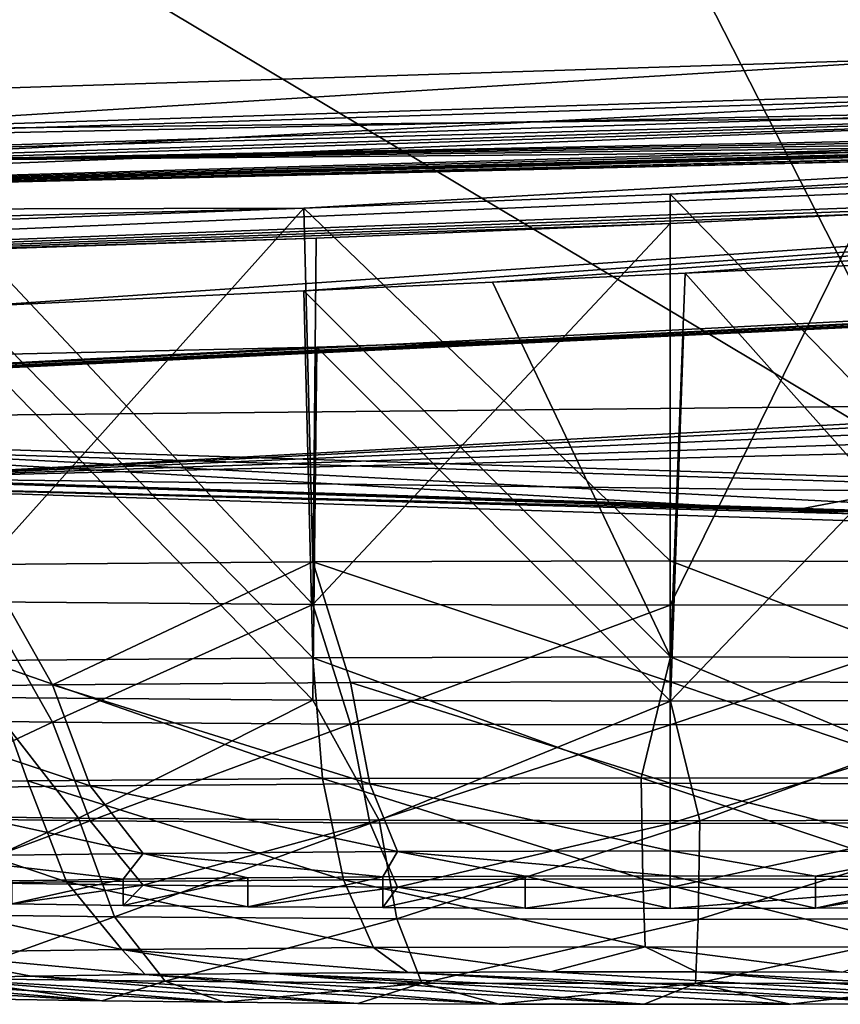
# Model space of a CAD drawing. Header units: millimetres. Extents: x -24 to 72, y 0 to 310.
# Tile 52 of 251: x -17.502 to -16.775, y 267.845 to 268.717. Entities that reach past the tile are written whole.
import ezdxf

# ---------------------------------------------------------------- set-up
doc = ezdxf.new("R2010")
doc.units = ezdxf.units.MM
doc.header["$LTSCALE"] = 65.185185
for name, color, linetype in [('109', 7, 'CONTINUOUS'), ('110', 7, 'CONTINUOUS'), ('111', 7, 'CONTINUOUS'), ('127', 7, 'CONTINUOUS'), ('146', 7, 'CONTINUOUS'), ('147', 7, 'CONTINUOUS'), ('148', 7, 'CONTINUOUS'), ('149', 7, 'CONTINUOUS'), ('150', 7, 'CONTINUOUS'), ('151', 7, 'CONTINUOUS'), ('245', 7, 'CONTINUOUS'), ('279', 7, 'CONTINUOUS'), ('280', 7, 'CONTINUOUS'), ('281', 7, 'CONTINUOUS'), ('282', 7, 'CONTINUOUS'), ('283', 7, 'CONTINUOUS')]:
    doc.layers.add(name, color=color, linetype=linetype)

msp = doc.modelspace()

# ---------------------------------------------------------------- linework, layer by layer
at = {"layer": '109', "color": 7, "linetype": 'CONTINUOUS'}
for points in [[(-18.1916, 270.15608, 235.27481), (-19.72762, 270.10991, 232.62975), (-16.67582, 268.68328, 233.68639), (-18.1916, 270.15608, 235.27481)], [(-14.9808, 268.7228, 235.95025), (-18.1916, 270.15608, 235.27481), (-16.67582, 268.68328, 233.68639), (-14.9808, 268.7228, 235.95025)], [(-16.67582, 268.68328, 233.68639), (-19.72762, 270.10991, 232.62975), (-18.03134, 268.63996, 231.20436), (-16.67582, 268.68328, 233.68639)], [(-19.08576, 269.75071, 212.05123), (-17.38789, 269.7063, 209.507), (-16.67562, 268.3092, 212.25495), (-19.08576, 269.75071, 212.05123)], [(-18.03119, 268.35252, 214.73695), (-19.08576, 269.75071, 212.05123), (-16.67562, 268.3092, 212.25495), (-18.03119, 268.35252, 214.73695)], [(-17.38789, 269.7063, 209.507), (-15.35313, 269.66644, 207.22314), (-14.98055, 268.26968, 209.99112), (-17.38789, 269.7063, 209.507)], [(-16.67562, 268.3092, 212.25495), (-17.38789, 269.7063, 209.507), (-14.98055, 268.26968, 209.99112), (-16.67562, 268.3092, 212.25495)]]:
    msp.add_3dface(points, dxfattribs=at)
at = {"layer": '110', "color": 7, "linetype": 'CONTINUOUS'}
for points in [[(-16.67582, 268.68328, 233.68639), (-18.03134, 268.63996, 231.20436), (-17.87587, 268.60927, 231.36011), (-16.67582, 268.68328, 233.68639)], [(-16.67582, 268.68328, 233.68639), (-17.87587, 268.60927, 231.36011), (-16.51402, 268.6518, 233.79683), (-16.67582, 268.68328, 233.68639)], [(-17.87587, 268.60927, 231.36011), (-16.54286, 268.63704, 233.60178), (-16.51402, 268.6518, 233.79683), (-17.87587, 268.60927, 231.36011)], [(-17.88761, 268.59406, 231.1395), (-16.54286, 268.63704, 233.60178), (-17.87587, 268.60927, 231.36011), (-17.88761, 268.59406, 231.1395)], [(-18.03119, 268.35252, 214.73695), (-16.81764, 268.28222, 212.62381), (-18.10905, 268.32542, 215.09857), (-18.03119, 268.35252, 214.73695)], [(-18.03119, 268.35252, 214.73695), (-16.67562, 268.3092, 212.25495), (-16.81764, 268.28222, 212.62381), (-18.03119, 268.35252, 214.73695)], [(-16.81764, 268.28222, 212.62381), (-17.88732, 268.3089, 214.80308), (-18.10905, 268.32542, 215.09857), (-16.81764, 268.28222, 212.62381)], [(-16.54248, 268.26593, 212.34084), (-17.88732, 268.3089, 214.80308), (-16.81764, 268.28222, 212.62381), (-16.54248, 268.26593, 212.34084)], [(-16.67562, 268.3092, 212.25495), (-15.19008, 268.24264, 210.35589), (-16.81764, 268.28222, 212.62381), (-16.67562, 268.3092, 212.25495)], [(-15.19008, 268.24264, 210.35589), (-16.54248, 268.26593, 212.34084), (-16.81764, 268.28222, 212.62381), (-15.19008, 268.24264, 210.35589)]]:
    msp.add_3dface(points, dxfattribs=at)
at = {"layer": '111', "color": 7, "linetype": 'CONTINUOUS'}
for points in [[(-16.54286, 268.63704, 233.60178), (-17.88761, 268.59406, 231.1395), (-16.36238, 268.63565, 233.48546), (-16.54286, 268.63704, 233.60178)], [(-16.36238, 268.63565, 233.48546), (-17.88761, 268.59406, 231.1395), (-17.69234, 268.59315, 231.05019), (-16.36238, 268.63565, 233.48546)], [(-17.69234, 268.31112, 214.893), (-17.88732, 268.3089, 214.80308), (-16.36238, 268.26861, 212.45773), (-17.69234, 268.31112, 214.893)], [(-17.88732, 268.3089, 214.80308), (-16.54248, 268.26593, 212.34084), (-16.36238, 268.26861, 212.45773), (-17.88732, 268.3089, 214.80308)]]:
    msp.add_3dface(points, dxfattribs=at)
at = {"layer": '127', "color": 7, "linetype": 'CONTINUOUS'}
for points in [[(-16.36238, 268.63565, 233.48546), (-17.69234, 268.59315, 231.05019), (-16.36238, 268.66176, 233.485), (-16.36238, 268.63565, 233.48546)], [(-16.36238, 268.66176, 233.485), (-17.69234, 268.59315, 231.05019), (-17.69234, 268.61925, 231.04973), (-16.36238, 268.66176, 233.485)], [(-17.69234, 268.31112, 214.893), (-16.36238, 268.26861, 212.45773), (-17.69234, 268.33722, 214.89255), (-17.69234, 268.31112, 214.893)], [(-17.69234, 268.33722, 214.89255), (-16.36238, 268.26861, 212.45773), (-16.36238, 268.29472, 212.45728), (-17.69234, 268.33722, 214.89255)]]:
    msp.add_3dface(points, dxfattribs=at)
at = {"layer": '146', "color": 7, "linetype": 'CONTINUOUS'}
for points in [[(-17.50928, 267.9338, 224.83036), (-17.41074, 267.93233, 224.74627), (-17.41074, 267.95564, 226.08149), (-17.50928, 267.9338, 224.83036)], [(-17.50928, 267.95417, 225.9974), (-17.50928, 267.9338, 224.83036), (-17.41074, 267.95564, 226.08149), (-17.50928, 267.95417, 225.9974)], [(-17.41074, 267.93233, 224.74627), (-17.30026, 267.93115, 224.67865), (-17.30026, 267.95682, 226.14912), (-17.41074, 267.93233, 224.74627)], [(-17.41074, 267.95564, 226.08149), (-17.41074, 267.93233, 224.74627), (-17.30026, 267.95682, 226.14912), (-17.41074, 267.95564, 226.08149)], [(-17.30026, 267.93115, 224.67865), (-17.18062, 267.93029, 224.62917), (-17.18063, 267.95769, 226.1986), (-17.30026, 267.93115, 224.67865)], [(-17.30026, 267.95682, 226.14912), (-17.30026, 267.93115, 224.67865), (-17.18063, 267.95769, 226.1986), (-17.30026, 267.95682, 226.14912)], [(-17.18063, 267.95769, 226.1986), (-17.18062, 267.93029, 224.62917), (-17.05459, 267.95821, 226.22877), (-17.18063, 267.95769, 226.1986)], [(-17.18062, 267.93029, 224.62917), (-17.05459, 267.92976, 224.59899), (-17.05459, 267.95821, 226.22877), (-17.18062, 267.93029, 224.62917)], [(-17.05459, 267.95821, 226.22877), (-16.92602, 267.92959, 224.58891), (-16.92602, 267.95839, 226.23886), (-17.05459, 267.95821, 226.22877)], [(-17.05459, 267.92976, 224.59899), (-16.92602, 267.92959, 224.58891), (-17.05459, 267.95821, 226.22877), (-17.05459, 267.92976, 224.59899)], [(-16.92602, 267.95839, 226.23886), (-16.92602, 267.92959, 224.58891), (-16.79746, 267.92976, 224.59899), (-16.92602, 267.95839, 226.23886)], [(-16.79746, 267.95821, 226.22877), (-16.92602, 267.95839, 226.23886), (-16.79746, 267.92976, 224.59899), (-16.79746, 267.95821, 226.22877)], [(-16.67143, 267.95769, 226.1986), (-16.79746, 267.95821, 226.22877), (-16.79746, 267.92976, 224.59899), (-16.67143, 267.95769, 226.1986)], [(-16.67142, 267.93029, 224.62917), (-16.67143, 267.95769, 226.1986), (-16.79746, 267.92976, 224.59899), (-16.67142, 267.93029, 224.62917)]]:
    msp.add_3dface(points, dxfattribs=at)
at = {"layer": '147', "color": 7, "linetype": 'CONTINUOUS'}
for points in [[(-16.60937, 268.23662, 226.48737), (-16.92602, 268.23742, 226.53289), (-16.64283, 268.12972, 226.46768), (-16.60937, 268.23662, 226.48737)], [(-16.64283, 268.12972, 226.46768), (-16.92602, 268.23742, 226.53289), (-16.92602, 268.13037, 226.50496), (-16.64283, 268.12972, 226.46768)], [(-16.92602, 268.19818, 224.28532), (-16.60937, 268.19898, 224.33084), (-16.92602, 268.09218, 224.31697), (-16.92602, 268.19818, 224.28532)], [(-16.92602, 268.09218, 224.31697), (-16.60937, 268.19898, 224.33084), (-16.64283, 268.09283, 224.35424), (-16.92602, 268.09218, 224.31697)], [(-16.64283, 268.12972, 226.46768), (-16.92602, 268.13037, 226.50496), (-16.66004, 268.04004, 226.40503), (-16.64283, 268.12972, 226.46768)], [(-16.92602, 268.13037, 226.50496), (-16.92602, 268.04065, 226.44005), (-16.66004, 268.04004, 226.40503), (-16.92602, 268.13037, 226.50496)], [(-16.92602, 268.09218, 224.31697), (-16.64283, 268.09283, 224.35424), (-16.92602, 268.00478, 224.38497), (-16.92602, 268.09218, 224.31697)], [(-16.92602, 268.00478, 224.38497), (-16.64283, 268.09283, 224.35424), (-16.66004, 268.00539, 224.41998), (-16.92602, 268.00478, 224.38497)], [(-16.92602, 267.9806, 226.34701), (-16.68438, 267.98004, 226.3152), (-16.92602, 268.04065, 226.44005), (-16.92602, 267.9806, 226.34701)], [(-16.92602, 268.04065, 226.44005), (-16.68438, 267.98004, 226.3152), (-16.66004, 268.04004, 226.40503), (-16.92602, 268.04065, 226.44005)], [(-16.68438, 267.94856, 224.51185), (-16.92602, 267.94801, 224.48005), (-16.66004, 268.00539, 224.41998), (-16.68438, 267.94856, 224.51185)], [(-16.92602, 267.94801, 224.48005), (-16.92602, 268.00478, 224.38497), (-16.66004, 268.00539, 224.41998), (-16.92602, 267.94801, 224.48005)], [(-16.92602, 267.95839, 226.23886), (-16.79746, 267.95821, 226.22877), (-16.92602, 267.9806, 226.34701), (-16.92602, 267.95839, 226.23886)], [(-16.92602, 267.9806, 226.34701), (-16.79746, 267.95821, 226.22877), (-16.68438, 267.98004, 226.3152), (-16.92602, 267.9806, 226.34701)], [(-16.79746, 267.95821, 226.22877), (-16.67143, 267.95769, 226.1986), (-16.68438, 267.98004, 226.3152), (-16.79746, 267.95821, 226.22877)], [(-16.79746, 267.92976, 224.59899), (-16.92602, 267.92959, 224.58891), (-16.68438, 267.94856, 224.51185), (-16.79746, 267.92976, 224.59899)], [(-16.68438, 267.94856, 224.51185), (-16.92602, 267.92959, 224.58891), (-16.92602, 267.94801, 224.48005), (-16.68438, 267.94856, 224.51185)], [(-16.67142, 267.93029, 224.62917), (-16.79746, 267.92976, 224.59899), (-16.68438, 267.94856, 224.51185), (-16.67142, 267.93029, 224.62917)]]:
    msp.add_3dface(points, dxfattribs=at)
at = {"layer": '148', "color": 7, "linetype": 'CONTINUOUS'}
for points in [[(-17.47311, 268.12781, 226.35839), (-17.53368, 268.2343, 226.35449), (-17.69971, 268.12478, 226.18453), (-17.47311, 268.12781, 226.35839)], [(-17.24268, 268.23662, 226.48737), (-17.53368, 268.2343, 226.35449), (-17.47311, 268.12781, 226.35839), (-17.24268, 268.23662, 226.48737)], [(-17.20921, 268.12972, 226.46768), (-17.24268, 268.23662, 226.48737), (-17.47311, 268.12781, 226.35839), (-17.20921, 268.12972, 226.46768)], [(-16.92602, 268.13037, 226.50496), (-16.92602, 268.23742, 226.53289), (-17.24268, 268.23662, 226.48737), (-16.92602, 268.13037, 226.50496)], [(-16.92602, 268.13037, 226.50496), (-17.24268, 268.23662, 226.48737), (-17.20921, 268.12972, 226.46768), (-16.92602, 268.13037, 226.50496)], [(-17.69971, 268.09777, 224.63739), (-17.53368, 268.2013, 224.46371), (-17.47311, 268.09474, 224.46353), (-17.69971, 268.09777, 224.63739)], [(-17.53368, 268.2013, 224.46371), (-17.24268, 268.19898, 224.33084), (-17.47311, 268.09474, 224.46353), (-17.53368, 268.2013, 224.46371)], [(-17.47311, 268.09474, 224.46353), (-17.24268, 268.19898, 224.33084), (-17.20921, 268.09283, 224.35424), (-17.47311, 268.09474, 224.46353)], [(-17.24268, 268.19898, 224.33084), (-16.92602, 268.19818, 224.28532), (-17.20921, 268.09283, 224.35424), (-17.24268, 268.19898, 224.33084)], [(-16.92602, 268.19818, 224.28532), (-16.92602, 268.09218, 224.31697), (-17.20921, 268.09283, 224.35424), (-16.92602, 268.19818, 224.28532)], [(-17.47311, 268.12781, 226.35839), (-17.69971, 268.12478, 226.18453), (-17.43987, 268.03825, 226.30238), (-17.47311, 268.12781, 226.35839)], [(-17.20921, 268.12972, 226.46768), (-17.47311, 268.12781, 226.35839), (-17.19201, 268.04004, 226.40503), (-17.20921, 268.12972, 226.46768)], [(-17.19201, 268.04004, 226.40503), (-17.47311, 268.12781, 226.35839), (-17.43987, 268.03825, 226.30238), (-17.19201, 268.04004, 226.40503)], [(-16.92602, 268.04065, 226.44005), (-16.92602, 268.13037, 226.50496), (-17.20921, 268.12972, 226.46768), (-16.92602, 268.04065, 226.44005)], [(-16.92602, 268.04065, 226.44005), (-17.20921, 268.12972, 226.46768), (-17.19201, 268.04004, 226.40503), (-16.92602, 268.04065, 226.44005)], [(-17.43987, 268.03825, 226.30238), (-17.69971, 268.12478, 226.18453), (-17.65271, 268.0354, 226.13909), (-17.43987, 268.03825, 226.30238)], [(-17.69971, 268.09777, 224.63739), (-17.47311, 268.09474, 224.46353), (-17.65271, 268.01004, 224.68593), (-17.69971, 268.09777, 224.63739)], [(-17.65271, 268.01004, 224.68593), (-17.47311, 268.09474, 224.46353), (-17.43987, 268.00718, 224.52263), (-17.65271, 268.01004, 224.68593)], [(-17.47311, 268.09474, 224.46353), (-17.20921, 268.09283, 224.35424), (-17.43987, 268.00718, 224.52263), (-17.47311, 268.09474, 224.46353)], [(-17.43987, 268.00718, 224.52263), (-17.20921, 268.09283, 224.35424), (-17.19201, 268.00539, 224.41998), (-17.43987, 268.00718, 224.52263)], [(-17.20921, 268.09283, 224.35424), (-16.92602, 268.09218, 224.31697), (-17.19201, 268.00539, 224.41998), (-17.20921, 268.09283, 224.35424)], [(-16.92602, 268.09218, 224.31697), (-16.92602, 268.00478, 224.38497), (-17.19201, 268.00539, 224.41998), (-16.92602, 268.09218, 224.31697)], [(-17.16766, 267.98004, 226.3152), (-17.19201, 268.04004, 226.40503), (-17.43987, 268.03825, 226.30238), (-17.16766, 267.98004, 226.3152)], [(-16.92602, 267.9806, 226.34701), (-16.92602, 268.04065, 226.44005), (-17.19201, 268.04004, 226.40503), (-16.92602, 267.9806, 226.34701)], [(-17.16766, 267.98004, 226.3152), (-16.92602, 267.9806, 226.34701), (-17.19201, 268.04004, 226.40503), (-17.16766, 267.98004, 226.3152)], [(-17.39284, 267.97841, 226.22195), (-17.43987, 268.03825, 226.30238), (-17.65271, 268.0354, 226.13909), (-17.39284, 267.97841, 226.22195)], [(-17.5862, 267.97582, 226.0736), (-17.39284, 267.97841, 226.22195), (-17.65271, 268.0354, 226.13909), (-17.5862, 267.97582, 226.0736)], [(-17.39284, 267.97841, 226.22195), (-17.16766, 267.98004, 226.3152), (-17.43987, 268.03825, 226.30238), (-17.39284, 267.97841, 226.22195)], [(-17.5862, 267.95278, 224.75346), (-17.65271, 268.01004, 224.68593), (-17.43987, 268.00718, 224.52263), (-17.5862, 267.95278, 224.75346)], [(-17.39284, 267.95019, 224.60511), (-17.5862, 267.95278, 224.75346), (-17.43987, 268.00718, 224.52263), (-17.39284, 267.95019, 224.60511)], [(-17.39284, 267.95019, 224.60511), (-17.43987, 268.00718, 224.52263), (-17.19201, 268.00539, 224.41998), (-17.39284, 267.95019, 224.60511)], [(-17.16766, 267.94856, 224.51185), (-17.39284, 267.95019, 224.60511), (-17.19201, 268.00539, 224.41998), (-17.16766, 267.94856, 224.51185)], [(-16.92602, 268.00478, 224.38497), (-17.16766, 267.94856, 224.51185), (-17.19201, 268.00539, 224.41998), (-16.92602, 268.00478, 224.38497)], [(-16.92602, 268.00478, 224.38497), (-16.92602, 267.94801, 224.48005), (-17.16766, 267.94856, 224.51185), (-16.92602, 268.00478, 224.38497)], [(-17.5862, 267.97582, 226.0736), (-17.41074, 267.95564, 226.08149), (-17.39284, 267.97841, 226.22195), (-17.5862, 267.97582, 226.0736)], [(-17.41074, 267.95564, 226.08149), (-17.30026, 267.95682, 226.14912), (-17.39284, 267.97841, 226.22195), (-17.41074, 267.95564, 226.08149)], [(-17.39284, 267.97841, 226.22195), (-17.18063, 267.95769, 226.1986), (-17.16766, 267.98004, 226.3152), (-17.39284, 267.97841, 226.22195)], [(-17.30026, 267.95682, 226.14912), (-17.18063, 267.95769, 226.1986), (-17.39284, 267.97841, 226.22195), (-17.30026, 267.95682, 226.14912)], [(-17.18063, 267.95769, 226.1986), (-17.05459, 267.95821, 226.22877), (-17.16766, 267.98004, 226.3152), (-17.18063, 267.95769, 226.1986)], [(-16.92602, 267.95839, 226.23886), (-16.92602, 267.9806, 226.34701), (-17.16766, 267.98004, 226.3152), (-16.92602, 267.95839, 226.23886)], [(-17.05459, 267.95821, 226.22877), (-16.92602, 267.95839, 226.23886), (-17.16766, 267.98004, 226.3152), (-17.05459, 267.95821, 226.22877)], [(-17.50928, 267.95417, 225.9974), (-17.41074, 267.95564, 226.08149), (-17.5862, 267.97582, 226.0736), (-17.50928, 267.95417, 225.9974)], [(-17.39284, 267.95019, 224.60511), (-17.50928, 267.9338, 224.83036), (-17.5862, 267.95278, 224.75346), (-17.39284, 267.95019, 224.60511)], [(-17.41074, 267.93233, 224.74627), (-17.50928, 267.9338, 224.83036), (-17.39284, 267.95019, 224.60511), (-17.41074, 267.93233, 224.74627)], [(-17.30026, 267.93115, 224.67865), (-17.41074, 267.93233, 224.74627), (-17.39284, 267.95019, 224.60511), (-17.30026, 267.93115, 224.67865)], [(-17.16766, 267.94856, 224.51185), (-17.30026, 267.93115, 224.67865), (-17.39284, 267.95019, 224.60511), (-17.16766, 267.94856, 224.51185)], [(-17.18062, 267.93029, 224.62917), (-17.30026, 267.93115, 224.67865), (-17.16766, 267.94856, 224.51185), (-17.18062, 267.93029, 224.62917)], [(-17.05459, 267.92976, 224.59899), (-17.18062, 267.93029, 224.62917), (-17.16766, 267.94856, 224.51185), (-17.05459, 267.92976, 224.59899)], [(-16.92602, 267.94801, 224.48005), (-17.05459, 267.92976, 224.59899), (-17.16766, 267.94856, 224.51185), (-16.92602, 267.94801, 224.48005)], [(-16.92602, 267.92959, 224.58891), (-17.05459, 267.92976, 224.59899), (-16.92602, 267.94801, 224.48005), (-16.92602, 267.92959, 224.58891)]]:
    msp.add_3dface(points, dxfattribs=at)
at = {"layer": '149', "color": 7, "linetype": 'CONTINUOUS'}
for points in [[(-17.25054, 268.55, 226.50813), (-16.92602, 268.23742, 226.53289), (-16.92602, 268.56255, 226.55563), (-17.25054, 268.55, 226.50813)], [(-17.54943, 268.53874, 226.37069), (-17.53368, 268.2343, 226.35449), (-17.25054, 268.55, 226.50813), (-17.54943, 268.53874, 226.37069)], [(-17.53368, 268.2343, 226.35449), (-17.24268, 268.23662, 226.48737), (-17.25054, 268.55, 226.50813), (-17.53368, 268.2343, 226.35449)], [(-17.24268, 268.23662, 226.48737), (-16.92602, 268.23742, 226.53289), (-17.25054, 268.55, 226.50813), (-17.24268, 268.23662, 226.48737)], [(-16.92602, 268.19818, 224.28532), (-17.24268, 268.19898, 224.33084), (-16.92602, 268.53651, 224.24976), (-16.92602, 268.19818, 224.28532)], [(-16.92602, 268.53651, 224.24976), (-17.24268, 268.19898, 224.33084), (-17.23956, 268.52355, 224.29466), (-16.92602, 268.53651, 224.24976)], [(-17.23956, 268.52355, 224.29466), (-17.24268, 268.19898, 224.33084), (-17.53882, 268.51407, 224.42904), (-17.23956, 268.52355, 224.29466)], [(-17.24268, 268.19898, 224.33084), (-17.53368, 268.2013, 224.46371), (-17.53882, 268.51407, 224.42904), (-17.24268, 268.19898, 224.33084)]]:
    msp.add_3dface(points, dxfattribs=at)
at = {"layer": '150', "color": 7, "linetype": 'CONTINUOUS'}
for points in [[(-16.92602, 268.56255, 226.55563), (-16.60937, 268.23662, 226.48737), (-16.75536, 268.56947, 226.54343), (-16.92602, 268.56255, 226.55563)], [(-16.92602, 268.23742, 226.53289), (-16.60937, 268.23662, 226.48737), (-16.92602, 268.56255, 226.55563), (-16.92602, 268.23742, 226.53289)], [(-16.60937, 268.19898, 224.33084), (-16.92602, 268.19818, 224.28532), (-16.75532, 268.54476, 224.2616), (-16.60937, 268.19898, 224.33084)], [(-16.92602, 268.19818, 224.28532), (-16.92602, 268.53651, 224.24976), (-16.75532, 268.54476, 224.2616), (-16.92602, 268.19818, 224.28532)]]:
    msp.add_3dface(points, dxfattribs=at)
at = {"layer": '151', "color": 7, "linetype": 'CONTINUOUS'}
for points in [[(-17.25054, 268.55, 226.50813), (-14.39757, 268.7112, 227.19518), (-18.61417, 268.54683, 228.43636), (-17.25054, 268.55, 226.50813)], [(-18.61417, 268.54683, 228.43636), (-14.39757, 268.7112, 227.19518), (-15.37548, 268.64247, 228.93057), (-18.61417, 268.54683, 228.43636)], [(-17.25054, 268.55, 226.50813), (-16.92602, 268.56255, 226.55563), (-14.39757, 268.7112, 227.19518), (-17.25054, 268.55, 226.50813)], [(-16.92602, 268.56255, 226.55563), (-16.75536, 268.56947, 226.54343), (-14.39757, 268.7112, 227.19518), (-16.92602, 268.56255, 226.55563)], [(-15.54275, 268.63423, 228.91746), (-18.61417, 268.54683, 228.43636), (-15.37548, 268.64247, 228.93057), (-15.54275, 268.63423, 228.91746)], [(-15.00538, 268.63742, 222.96833), (-16.43217, 268.56266, 224.35802), (-19.4, 268.45144, 222.97161), (-15.00538, 268.63742, 222.96833)], [(-15.00538, 268.63742, 222.96833), (-19.4, 268.45144, 222.97161), (-17.54846, 268.46268, 221.50555), (-15.00538, 268.63742, 222.96833)], [(-15.71276, 268.62623, 228.9291), (-18.61417, 268.54683, 228.43636), (-15.54275, 268.63423, 228.91746), (-15.71276, 268.62623, 228.9291)], [(-16.32035, 268.63449, 233.45839), (-17.64688, 268.59209, 231.02939), (-15.55528, 268.63231, 231.22415), (-16.32035, 268.63449, 233.45839)], [(-15.55528, 268.63231, 231.22415), (-17.64688, 268.59209, 231.02939), (-15.88079, 268.62262, 231.17643), (-15.55528, 268.63231, 231.22415)], [(-17.25053, 268.4768, 221.64253), (-15.00538, 268.63742, 222.96833), (-17.54846, 268.46268, 221.50555), (-17.25053, 268.4768, 221.64253)], [(-17.08338, 268.48456, 221.67889), (-15.00538, 268.63742, 222.96833), (-17.25053, 268.4768, 221.64253), (-17.08338, 268.48456, 221.67889)], [(-16.91267, 268.49244, 221.69016), (-15.00538, 268.63742, 222.96833), (-17.08338, 268.48456, 221.67889), (-16.91267, 268.49244, 221.69016)], [(-16.74212, 268.50026, 221.67609), (-15.00538, 268.63742, 222.96833), (-16.91267, 268.49244, 221.69016), (-16.74212, 268.50026, 221.67609)], [(-15.87994, 268.61882, 228.96582), (-18.61417, 268.54683, 228.43636), (-15.71276, 268.62623, 228.9291), (-15.87994, 268.61882, 228.96582)], [(-18.61417, 268.54683, 228.43636), (-15.87994, 268.61882, 228.96582), (-16.16817, 268.60738, 229.09723), (-18.61417, 268.54683, 228.43636)], [(-15.88079, 268.62262, 231.17643), (-17.64688, 268.59209, 231.02939), (-16.17937, 268.61423, 231.03885), (-15.88079, 268.62262, 231.17643)], [(-16.17937, 268.61423, 231.03885), (-17.64688, 268.59209, 231.02939), (-16.42684, 268.60707, 230.82265), (-16.17937, 268.61423, 231.03885)], [(-16.41749, 268.59928, 229.31044), (-18.61417, 268.54683, 228.43636), (-16.16817, 268.60738, 229.09723), (-16.41749, 268.59928, 229.31044)], [(-16.42684, 268.60707, 230.82265), (-17.64688, 268.59209, 231.02939), (-16.60314, 268.60116, 230.54544), (-16.42684, 268.60707, 230.82265)], [(-17.64688, 268.59209, 231.02939), (-18.61417, 268.54683, 228.43636), (-16.60314, 268.60116, 230.54544), (-17.64688, 268.59209, 231.02939)], [(-16.60314, 268.60116, 230.54544), (-18.61417, 268.54683, 228.43636), (-16.694, 268.5968, 230.22968), (-16.60314, 268.60116, 230.54544)], [(-16.59731, 268.59513, 229.58607), (-18.61417, 268.54683, 228.43636), (-16.41749, 268.59928, 229.31044), (-16.59731, 268.59513, 229.58607)], [(-16.694, 268.5968, 230.22968), (-18.61417, 268.54683, 228.43636), (-16.69202, 268.59454, 229.90104), (-16.694, 268.5968, 230.22968)], [(-16.69202, 268.59454, 229.90104), (-18.61417, 268.54683, 228.43636), (-16.59731, 268.59513, 229.58607), (-16.69202, 268.59454, 229.90104)], [(-16.43217, 268.56266, 224.35802), (-16.58893, 268.5536, 224.29833), (-19.4, 268.45144, 222.97161), (-16.43217, 268.56266, 224.35802)], [(-14.39755, 268.56364, 218.74149), (-18.61417, 268.35605, 217.50686), (-16.42466, 268.37743, 216.62175), (-14.39755, 268.56364, 218.74149)], [(-18.61417, 268.35605, 217.50686), (-14.39755, 268.56364, 218.74149), (-16.15763, 268.48088, 219.67303), (-18.61417, 268.35605, 217.50686)], [(-16.58893, 268.5536, 224.29833), (-16.75532, 268.54476, 224.2616), (-19.4, 268.45144, 222.97161), (-16.58893, 268.5536, 224.29833)], [(-16.75532, 268.54476, 224.2616), (-16.92602, 268.53651, 224.24976), (-19.4, 268.45144, 222.97161), (-16.75532, 268.54476, 224.2616)], [(-17.54943, 268.53874, 226.37069), (-17.25054, 268.55, 226.50813), (-19.20254, 268.49963, 225.73208), (-17.54943, 268.53874, 226.37069)], [(-19.20254, 268.49963, 225.73208), (-17.25054, 268.55, 226.50813), (-18.61417, 268.54683, 228.43636), (-19.20254, 268.49963, 225.73208)], [(-16.92602, 268.53651, 224.24976), (-17.23956, 268.52355, 224.29466), (-19.4, 268.45144, 222.97161), (-16.92602, 268.53651, 224.24976)], [(-17.23956, 268.52355, 224.29466), (-17.53882, 268.51407, 224.42904), (-19.4, 268.45144, 222.97161), (-17.23956, 268.52355, 224.29466)], [(-16.29119, 268.4711, 219.5716), (-18.61417, 268.35605, 217.50686), (-16.15763, 268.48088, 219.67303), (-16.29119, 268.4711, 219.5716)], [(-16.44044, 268.46146, 219.4895), (-18.61417, 268.35605, 217.50686), (-16.29119, 268.4711, 219.5716), (-16.44044, 268.46146, 219.4895)], [(-16.60086, 268.45238, 219.43005), (-18.61417, 268.35605, 217.50686), (-16.44044, 268.46146, 219.4895), (-16.60086, 268.45238, 219.43005)], [(-18.61417, 268.35605, 217.50686), (-16.60086, 268.45238, 219.43005), (-16.91429, 268.43785, 219.38483), (-18.61417, 268.35605, 217.50686)], [(-17.23923, 268.4268, 219.42947), (-18.61417, 268.35605, 217.50686), (-16.91429, 268.43785, 219.38483), (-17.23923, 268.4268, 219.42947)], [(-17.53947, 268.42019, 219.56419), (-18.61417, 268.35605, 217.50686), (-17.23923, 268.4268, 219.42947), (-17.53947, 268.42019, 219.56419)], [(-18.61417, 268.35605, 217.50686), (-17.64688, 268.31079, 214.91383), (-16.42466, 268.37743, 216.62175), (-18.61417, 268.35605, 217.50686)], [(-16.42466, 268.37743, 216.62175), (-17.64688, 268.31079, 214.91383), (-16.60169, 268.36374, 216.34464), (-16.42466, 268.37743, 216.62175)], [(-16.60169, 268.36374, 216.34464), (-17.64688, 268.31079, 214.91383), (-16.69322, 268.35224, 216.02904), (-16.60169, 268.36374, 216.34464)], [(-16.69322, 268.35224, 216.02904), (-17.64688, 268.31079, 214.91383), (-16.69192, 268.34311, 215.70051), (-16.69322, 268.35224, 216.02904)], [(-16.69192, 268.34311, 215.70051), (-17.64688, 268.31079, 214.91383), (-16.59795, 268.33655, 215.3858), (-16.69192, 268.34311, 215.70051)], [(-17.64688, 268.31079, 214.91383), (-16.32035, 268.26839, 212.48483), (-16.59795, 268.33655, 215.3858), (-17.64688, 268.31079, 214.91383)]]:
    msp.add_3dface(points, dxfattribs=at)
at = {"layer": '245', "color": 7, "linetype": 'CONTINUOUS'}
for points in [[(-16.36238, 268.66176, 233.485), (-17.69234, 268.61925, 231.04973), (-16.32035, 268.63449, 233.45839), (-16.36238, 268.66176, 233.485)], [(-17.69234, 268.61925, 231.04973), (-17.64688, 268.59209, 231.02939), (-16.32035, 268.63449, 233.45839), (-17.69234, 268.61925, 231.04973)], [(-17.69234, 268.33722, 214.89255), (-16.36238, 268.29472, 212.45728), (-17.64688, 268.31079, 214.91383), (-17.69234, 268.33722, 214.89255)], [(-16.36238, 268.29472, 212.45728), (-16.32035, 268.26839, 212.48483), (-17.64688, 268.31079, 214.91383), (-16.36238, 268.29472, 212.45728)]]:
    msp.add_3dface(points, dxfattribs=at)
at = {"layer": '279', "color": 7, "linetype": 'CONTINUOUS'}
for points in [[(-17.27884, 267.87206, 221.29312), (-16.69341, 267.84523, 219.7559), (-17.15833, 267.87286, 221.33901), (-17.27884, 267.87206, 221.29312)], [(-17.03213, 267.87332, 221.36555), (-17.15833, 267.87286, 221.33901), (-16.5729, 267.84603, 219.80179), (-17.03213, 267.87332, 221.36555)], [(-17.15833, 267.87286, 221.33901), (-16.69341, 267.84523, 219.7559), (-16.5729, 267.84603, 219.80179), (-17.15833, 267.87286, 221.33901)], [(-16.9027, 267.87344, 221.3721), (-17.03213, 267.87332, 221.36555), (-16.5729, 267.84603, 219.80179), (-16.9027, 267.87344, 221.3721)], [(-16.77396, 267.8732, 221.35833), (-16.9027, 267.87344, 221.3721), (-16.46047, 267.84715, 219.86625), (-16.77396, 267.8732, 221.35833)], [(-16.46047, 267.84715, 219.86625), (-16.9027, 267.87344, 221.3721), (-16.5729, 267.84603, 219.80179), (-16.46047, 267.84715, 219.86625)], [(-17.70291, 267.86389, 220.8249), (-17.42953, 267.84764, 219.89402), (-17.64992, 267.86595, 220.94304), (-17.70291, 267.86389, 220.8249)], [(-17.52561, 267.84915, 219.98089), (-17.42953, 267.84764, 219.89402), (-17.70291, 267.86389, 220.8249), (-17.52561, 267.84915, 219.98089)], [(-17.64992, 267.86595, 220.94304), (-17.32108, 267.8464, 219.82328), (-17.57907, 267.86784, 221.05148), (-17.64992, 267.86595, 220.94304)], [(-17.42953, 267.84764, 219.89402), (-17.32108, 267.8464, 219.82328), (-17.64992, 267.86595, 220.94304), (-17.42953, 267.84764, 219.89402)], [(-17.57907, 267.86784, 221.05148), (-17.20283, 267.84548, 219.77035), (-17.49212, 267.86952, 221.14749), (-17.57907, 267.86784, 221.05148)], [(-17.32108, 267.8464, 219.82328), (-17.20283, 267.84548, 219.77035), (-17.57907, 267.86784, 221.05148), (-17.32108, 267.8464, 219.82328)], [(-17.49212, 267.86952, 221.14749), (-17.07778, 267.84489, 219.73658), (-17.39127, 267.87093, 221.22866), (-17.49212, 267.86952, 221.14749)], [(-17.20283, 267.84548, 219.77035), (-17.07778, 267.84489, 219.73658), (-17.49212, 267.86952, 221.14749), (-17.20283, 267.84548, 219.77035)], [(-17.39127, 267.87093, 221.22866), (-16.94904, 267.84465, 219.72281), (-17.27884, 267.87206, 221.29312), (-17.39127, 267.87093, 221.22866)], [(-17.07778, 267.84489, 219.73658), (-16.94904, 267.84465, 219.72281), (-17.39127, 267.87093, 221.22866), (-17.07778, 267.84489, 219.73658)], [(-16.81961, 267.84476, 219.72936), (-16.69341, 267.84523, 219.7559), (-17.27884, 267.87206, 221.29312), (-16.81961, 267.84476, 219.72936)], [(-16.94904, 267.84465, 219.72281), (-16.81961, 267.84476, 219.72936), (-17.27884, 267.87206, 221.29312), (-16.94904, 267.84465, 219.72281)]]:
    msp.add_3dface(points, dxfattribs=at)
at = {"layer": '280', "color": 7, "linetype": 'CONTINUOUS'}
for points in [[(-16.92587, 268.15247, 221.66646), (-17.24253, 268.15168, 221.62094), (-16.95191, 268.04542, 221.63822), (-16.92587, 268.15247, 221.66646)], [(-16.66791, 268.04489, 221.60769), (-16.92587, 268.15247, 221.66646), (-16.95191, 268.04542, 221.63822), (-16.66791, 268.04489, 221.60769)], [(-16.60921, 268.15168, 221.62094), (-16.92587, 268.15247, 221.66646), (-16.66791, 268.04489, 221.60769), (-16.60921, 268.15168, 221.62094)], [(-16.95191, 268.04542, 221.63822), (-17.24253, 268.15168, 221.62094), (-17.23413, 268.04465, 221.59422), (-16.95191, 268.04542, 221.63822)], [(-16.95191, 268.04542, 221.63822), (-17.23413, 268.04465, 221.59422), (-16.95033, 267.9557, 221.57333), (-16.95191, 268.04542, 221.63822)], [(-17.23413, 268.04465, 221.59422), (-17.2154, 267.95498, 221.532), (-16.95033, 267.9557, 221.57333), (-17.23413, 268.04465, 221.59422)], [(-16.66791, 268.04489, 221.60769), (-16.95191, 268.04542, 221.63822), (-16.68358, 267.9552, 221.54466), (-16.66791, 268.04489, 221.60769)], [(-16.68358, 267.9552, 221.54466), (-16.95191, 268.04542, 221.63822), (-16.95033, 267.9557, 221.57333), (-16.68358, 267.9552, 221.54466)], [(-17.2154, 267.95498, 221.532), (-16.94809, 267.89565, 221.48032), (-16.95033, 267.9557, 221.57333), (-17.2154, 267.95498, 221.532)], [(-17.1889, 267.89499, 221.44277), (-16.94809, 267.89565, 221.48032), (-17.2154, 267.95498, 221.532), (-17.1889, 267.89499, 221.44277)], [(-16.94809, 267.89565, 221.48032), (-16.70576, 267.89519, 221.45427), (-16.95033, 267.9557, 221.57333), (-16.94809, 267.89565, 221.48032)], [(-16.70576, 267.89519, 221.45427), (-16.68358, 267.9552, 221.54466), (-16.95033, 267.9557, 221.57333), (-16.70576, 267.89519, 221.45427)], [(-17.1889, 267.89499, 221.44277), (-17.03213, 267.87332, 221.36555), (-16.94809, 267.89565, 221.48032), (-17.1889, 267.89499, 221.44277)], [(-17.15833, 267.87286, 221.33901), (-17.03213, 267.87332, 221.36555), (-17.1889, 267.89499, 221.44277), (-17.15833, 267.87286, 221.33901)], [(-17.03213, 267.87332, 221.36555), (-16.9027, 267.87344, 221.3721), (-16.94809, 267.89565, 221.48032), (-17.03213, 267.87332, 221.36555)], [(-16.9027, 267.87344, 221.3721), (-16.77396, 267.8732, 221.35833), (-16.94809, 267.89565, 221.48032), (-16.9027, 267.87344, 221.3721)], [(-16.94809, 267.89565, 221.48032), (-16.77396, 267.8732, 221.35833), (-16.70576, 267.89519, 221.45427), (-16.94809, 267.89565, 221.48032)]]:
    msp.add_3dface(points, dxfattribs=at)
at = {"layer": '281', "color": 7, "linetype": 'CONTINUOUS'}
for points in [[(-17.49535, 268.04264, 221.47868), (-17.53353, 268.14936, 221.48807), (-17.71775, 268.03951, 221.29948), (-17.49535, 268.04264, 221.47868)], [(-17.23413, 268.04465, 221.59422), (-17.24253, 268.15168, 221.62094), (-17.53353, 268.14936, 221.48807), (-17.23413, 268.04465, 221.59422)], [(-17.23413, 268.04465, 221.59422), (-17.53353, 268.14936, 221.48807), (-17.49535, 268.04264, 221.47868), (-17.23413, 268.04465, 221.59422)], [(-17.68093, 268.01251, 219.75277), (-17.53353, 268.11635, 219.59729), (-17.45025, 268.00957, 219.58436), (-17.68093, 268.01251, 219.75277)], [(-17.53353, 268.11635, 219.59729), (-17.24253, 268.11403, 219.46441), (-17.45025, 268.00957, 219.58436), (-17.53353, 268.11635, 219.59729)], [(-17.45025, 268.00957, 219.58436), (-17.24253, 268.11403, 219.46441), (-17.18383, 268.00777, 219.48138), (-17.45025, 268.00957, 219.58436)], [(-17.24253, 268.11403, 219.46441), (-16.92587, 268.11324, 219.41889), (-17.18383, 268.00777, 219.48138), (-17.24253, 268.11403, 219.46441)], [(-17.18383, 268.00777, 219.48138), (-16.92587, 268.11324, 219.41889), (-16.89983, 268.00724, 219.45085), (-17.18383, 268.00777, 219.48138)], [(-16.92587, 268.11324, 219.41889), (-16.60921, 268.11403, 219.46441), (-16.89983, 268.00724, 219.45085), (-16.92587, 268.11324, 219.41889)], [(-16.60921, 268.11403, 219.46441), (-16.61761, 268.00801, 219.49486), (-16.89983, 268.00724, 219.45085), (-16.60921, 268.11403, 219.46441)], [(-17.49535, 268.04264, 221.47868), (-17.71775, 268.03951, 221.29948), (-17.46075, 267.95309, 221.42348), (-17.49535, 268.04264, 221.47868)], [(-17.46075, 267.95309, 221.42348), (-17.71775, 268.03951, 221.29948), (-17.66965, 267.95015, 221.25517), (-17.46075, 267.95309, 221.42348)], [(-17.2154, 267.95498, 221.532), (-17.23413, 268.04465, 221.59422), (-17.49535, 268.04264, 221.47868), (-17.2154, 267.95498, 221.532)], [(-17.2154, 267.95498, 221.532), (-17.49535, 268.04264, 221.47868), (-17.46075, 267.95309, 221.42348), (-17.2154, 267.95498, 221.532)], [(-17.68093, 268.01251, 219.75277), (-17.45025, 268.00957, 219.58436), (-17.63506, 267.92479, 219.80242), (-17.68093, 268.01251, 219.75277)], [(-17.63506, 267.92479, 219.80242), (-17.45025, 268.00957, 219.58436), (-17.41839, 267.92203, 219.64423), (-17.63506, 267.92479, 219.80242)], [(-17.45025, 268.00957, 219.58436), (-17.18383, 268.00777, 219.48138), (-17.41839, 267.92203, 219.64423), (-17.45025, 268.00957, 219.58436)], [(-17.41839, 267.92203, 219.64423), (-17.18383, 268.00777, 219.48138), (-17.16816, 267.92034, 219.54751), (-17.41839, 267.92203, 219.64423)], [(-17.18383, 268.00777, 219.48138), (-16.89983, 268.00724, 219.45085), (-17.16816, 267.92034, 219.54751), (-17.18383, 268.00777, 219.48138)], [(-17.16816, 267.92034, 219.54751), (-16.89983, 268.00724, 219.45085), (-16.90141, 267.91984, 219.51883), (-17.16816, 267.92034, 219.54751)], [(-16.61761, 268.00801, 219.49486), (-16.63633, 267.92056, 219.56017), (-16.90141, 267.91984, 219.51883), (-16.61761, 268.00801, 219.49486)], [(-16.89983, 268.00724, 219.45085), (-16.61761, 268.00801, 219.49486), (-16.90141, 267.91984, 219.51883), (-16.89983, 268.00724, 219.45085)], [(-17.41179, 267.89327, 221.34419), (-17.46075, 267.95309, 221.42348), (-17.66965, 267.95015, 221.25517), (-17.41179, 267.89327, 221.34419)], [(-17.1889, 267.89499, 221.44277), (-17.2154, 267.95498, 221.532), (-17.46075, 267.95309, 221.42348), (-17.1889, 267.89499, 221.44277)], [(-17.41179, 267.89327, 221.34419), (-17.1889, 267.89499, 221.44277), (-17.46075, 267.95309, 221.42348), (-17.41179, 267.89327, 221.34419)], [(-17.60157, 267.8906, 221.19128), (-17.41179, 267.89327, 221.34419), (-17.66965, 267.95015, 221.25517), (-17.60157, 267.8906, 221.19128)], [(-17.57014, 267.86757, 219.87151), (-17.63506, 267.92479, 219.80242), (-17.41839, 267.92203, 219.64423), (-17.57014, 267.86757, 219.87151)], [(-17.37331, 267.86506, 219.7278), (-17.57014, 267.86757, 219.87151), (-17.41839, 267.92203, 219.64423), (-17.37331, 267.86506, 219.7278)], [(-17.37331, 267.86506, 219.7278), (-17.41839, 267.92203, 219.64423), (-17.16816, 267.92034, 219.54751), (-17.37331, 267.86506, 219.7278)], [(-17.14598, 267.86352, 219.63993), (-17.37331, 267.86506, 219.7278), (-17.16816, 267.92034, 219.54751), (-17.14598, 267.86352, 219.63993)], [(-17.14598, 267.86352, 219.63993), (-17.16816, 267.92034, 219.54751), (-16.90141, 267.91984, 219.51883), (-17.14598, 267.86352, 219.63993)], [(-16.90365, 267.86307, 219.61388), (-17.14598, 267.86352, 219.63993), (-16.90141, 267.91984, 219.51883), (-16.90365, 267.86307, 219.61388)], [(-16.63633, 267.92056, 219.56017), (-16.66284, 267.86372, 219.65143), (-16.90365, 267.86307, 219.61388), (-16.63633, 267.92056, 219.56017)], [(-16.63633, 267.92056, 219.56017), (-16.90365, 267.86307, 219.61388), (-16.90141, 267.91984, 219.51883), (-16.63633, 267.92056, 219.56017)], [(-17.60157, 267.8906, 221.19128), (-17.39127, 267.87093, 221.22866), (-17.41179, 267.89327, 221.34419), (-17.60157, 267.8906, 221.19128)], [(-17.57907, 267.86784, 221.05148), (-17.49212, 267.86952, 221.14749), (-17.60157, 267.8906, 221.19128), (-17.57907, 267.86784, 221.05148)], [(-17.49212, 267.86952, 221.14749), (-17.39127, 267.87093, 221.22866), (-17.60157, 267.8906, 221.19128), (-17.49212, 267.86952, 221.14749)], [(-17.15833, 267.87286, 221.33901), (-17.1889, 267.89499, 221.44277), (-17.41179, 267.89327, 221.34419), (-17.15833, 267.87286, 221.33901)], [(-17.39127, 267.87093, 221.22866), (-17.27884, 267.87206, 221.29312), (-17.41179, 267.89327, 221.34419), (-17.39127, 267.87093, 221.22866)], [(-17.27884, 267.87206, 221.29312), (-17.15833, 267.87286, 221.33901), (-17.41179, 267.89327, 221.34419), (-17.27884, 267.87206, 221.29312)], [(-17.42953, 267.84764, 219.89402), (-17.52561, 267.84915, 219.98089), (-17.57014, 267.86757, 219.87151), (-17.42953, 267.84764, 219.89402)], [(-17.37331, 267.86506, 219.7278), (-17.42953, 267.84764, 219.89402), (-17.57014, 267.86757, 219.87151), (-17.37331, 267.86506, 219.7278)], [(-17.32108, 267.8464, 219.82328), (-17.42953, 267.84764, 219.89402), (-17.37331, 267.86506, 219.7278), (-17.32108, 267.8464, 219.82328)], [(-17.14598, 267.86352, 219.63993), (-17.32108, 267.8464, 219.82328), (-17.37331, 267.86506, 219.7278), (-17.14598, 267.86352, 219.63993)], [(-17.20283, 267.84548, 219.77035), (-17.32108, 267.8464, 219.82328), (-17.14598, 267.86352, 219.63993), (-17.20283, 267.84548, 219.77035)], [(-17.07778, 267.84489, 219.73658), (-17.20283, 267.84548, 219.77035), (-17.14598, 267.86352, 219.63993), (-17.07778, 267.84489, 219.73658)], [(-16.90365, 267.86307, 219.61388), (-17.07778, 267.84489, 219.73658), (-17.14598, 267.86352, 219.63993), (-16.90365, 267.86307, 219.61388)], [(-16.94904, 267.84465, 219.72281), (-17.07778, 267.84489, 219.73658), (-16.90365, 267.86307, 219.61388), (-16.94904, 267.84465, 219.72281)], [(-16.81961, 267.84476, 219.72936), (-16.94904, 267.84465, 219.72281), (-16.90365, 267.86307, 219.61388), (-16.81961, 267.84476, 219.72936)], [(-16.66284, 267.86372, 219.65143), (-16.81961, 267.84476, 219.72936), (-16.90365, 267.86307, 219.61388), (-16.66284, 267.86372, 219.65143)], [(-16.69341, 267.84523, 219.7559), (-16.81961, 267.84476, 219.72936), (-16.66284, 267.86372, 219.65143), (-16.69341, 267.84523, 219.7559)]]:
    msp.add_3dface(points, dxfattribs=at)
at = {"layer": '282', "color": 7, "linetype": 'CONTINUOUS'}
for points in [[(-17.25053, 268.4768, 221.64253), (-17.54846, 268.46268, 221.50555), (-17.24253, 268.15168, 221.62094), (-17.25053, 268.4768, 221.64253)], [(-17.24253, 268.15168, 221.62094), (-17.54846, 268.46268, 221.50555), (-17.53353, 268.14936, 221.48807), (-17.24253, 268.15168, 221.62094)], [(-16.91429, 268.43785, 219.38483), (-16.60086, 268.45238, 219.43005), (-16.92587, 268.11324, 219.41889), (-16.91429, 268.43785, 219.38483)], [(-16.60086, 268.45238, 219.43005), (-16.60921, 268.11403, 219.46441), (-16.92587, 268.11324, 219.41889), (-16.60086, 268.45238, 219.43005)], [(-17.23923, 268.4268, 219.42947), (-16.91429, 268.43785, 219.38483), (-16.92587, 268.11324, 219.41889), (-17.23923, 268.4268, 219.42947)], [(-17.53947, 268.42019, 219.56419), (-17.23923, 268.4268, 219.42947), (-17.24253, 268.11403, 219.46441), (-17.53947, 268.42019, 219.56419)], [(-17.23923, 268.4268, 219.42947), (-16.92587, 268.11324, 219.41889), (-17.24253, 268.11403, 219.46441), (-17.23923, 268.4268, 219.42947)], [(-17.53947, 268.42019, 219.56419), (-17.24253, 268.11403, 219.46441), (-17.53353, 268.11635, 219.59729), (-17.53947, 268.42019, 219.56419)]]:
    msp.add_3dface(points, dxfattribs=at)
at = {"layer": '283', "color": 7, "linetype": 'CONTINUOUS'}
for points in [[(-16.91267, 268.49244, 221.69016), (-17.08338, 268.48456, 221.67889), (-16.92587, 268.15247, 221.66646), (-16.91267, 268.49244, 221.69016)], [(-16.91267, 268.49244, 221.69016), (-16.92587, 268.15247, 221.66646), (-16.60921, 268.15168, 221.62094), (-16.91267, 268.49244, 221.69016)], [(-16.74212, 268.50026, 221.67609), (-16.91267, 268.49244, 221.69016), (-16.60921, 268.15168, 221.62094), (-16.74212, 268.50026, 221.67609)], [(-17.08338, 268.48456, 221.67889), (-17.25053, 268.4768, 221.64253), (-16.92587, 268.15247, 221.66646), (-17.08338, 268.48456, 221.67889)], [(-17.25053, 268.4768, 221.64253), (-17.24253, 268.15168, 221.62094), (-16.92587, 268.15247, 221.66646), (-17.25053, 268.4768, 221.64253)]]:
    msp.add_3dface(points, dxfattribs=at)

doc.saveas('drawing.dxf')
